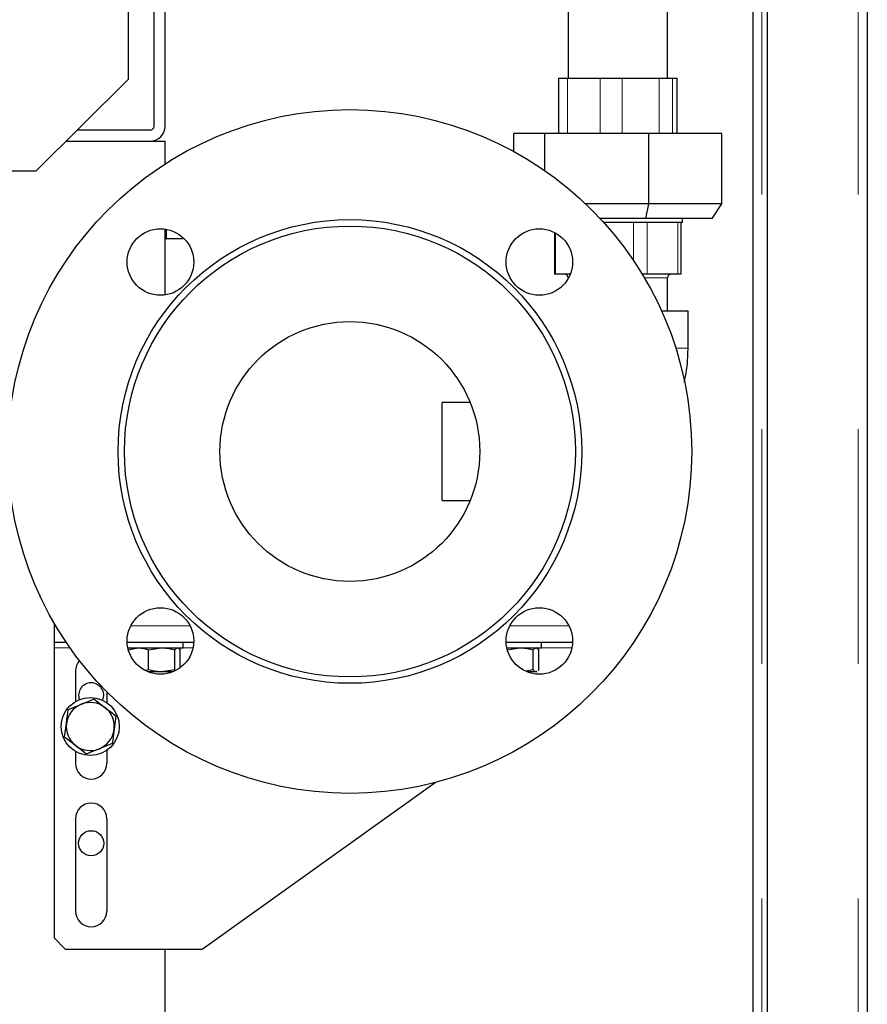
# Model space of a CAD drawing. Header units: millimetres. Extents: x 18 to 260, y 57 to 148.
# Tile 34 of 80: x 121.46 to 126.05, y 62.73 to 68.06. Entities that reach past the tile are written whole.
import ezdxf

# ---------------------------------------------------------------- set-up
doc = ezdxf.new("R2010")
doc.units = ezdxf.units.MM
doc.linetypes.add('PHANTOM', pattern=[12.7, 6.35, -1.27, 1.27, -1.27, 1.27, -1.27])

msp = doc.modelspace()

# ---------------------------------------------------------------- linework, layer by layer
at = {"color": 8, "linetype": 'PHANTOM', "lineweight": 18}
for p, q in [((125.4767, 86.1605), (125.4767, 61.0588)), ((125.9967, 86.1605), (125.9967, 61.0588)), ((124.4243, 67.7396), (124.4243, 67.4396)), ((124.6008, 67.7396), (124.6008, 67.4396)), ((124.7201, 67.7396), (124.7201, 67.4396)), ((124.9212, 67.7396), (124.9212, 67.4396)), ((124.9924, 67.7396), (124.9924, 67.4396)), ((125.017, 67.7396), (125.017, 67.4396)), ((124.7817, 66.7522), (124.7817, 66.9596)), ((124.8562, 66.6796), (124.8562, 66.9596)), ((125.0218, 66.6796), (125.0218, 66.9596)), ((124.3596, 66.6796), (124.3596, 66.9022)), ((124.4305, 66.6596), (124.4277, 66.6596)), ((124.9657, 66.6596), (124.8401, 66.6596)), ((121.6467, 64.777), (121.6549, 64.777)), ((122.0615, 64.777), (122.3813, 64.777)), ((124.1121, 64.777), (124.4319, 64.777)), ((121.6467, 64.657), (121.7323, 64.657)), ((122.3437, 64.657), (122.3975, 64.657)), ((124.2837, 64.657), (124.4481, 64.657))]:
    msp.add_line(p, q, dxfattribs=at)
at = {"color": 7, "linetype": 'Continuous', "lineweight": 25}
for p, q in [((125.5067, 61.0588), (125.5067, 86.1605)), ((126.0467, 86.1496), (126.0467, 61.0696)), ((125.4267, 85.7796), (125.4267, 61.4379)), ((124.9657, 67.7396), (124.9657, 77.3324)), ((124.4277, 68.5896), (124.4277, 67.7396)), ((122.0467, 68.1479), (122.0467, 67.7324)), ((122.1867, 67.4796), (122.1867, 68.1196)), ((122.2467, 67.4796), (122.2467, 68.1196)), ((121.5467, 67.2367), (122.0467, 67.7324)), ((124.3756, 67.7396), (124.3756, 67.4396)), ((124.3756, 67.7396), (124.4243, 67.7396)), ((124.4243, 67.7396), (124.6008, 67.7396)), ((124.6008, 67.7396), (124.7201, 67.7396)), ((124.7201, 67.7396), (124.9212, 67.7396)), ((124.9212, 67.7396), (124.9924, 67.7396)), ((124.9924, 67.7396), (125.017, 67.7396)), ((125.017, 67.7396), (125.0178, 67.7396)), ((125.0178, 67.4396), (125.0178, 67.7396)), ((121.7715, 67.4596), (122.1667, 67.4596)), ((124.1344, 67.3427), (124.1344, 67.4396)), ((124.3019, 67.4396), (124.1344, 67.4396)), ((124.3019, 67.2392), (124.3019, 67.4396)), ((124.8641, 67.4396), (124.3019, 67.4396)), ((124.8641, 67.0596), (124.8641, 67.4396)), ((125.2589, 67.4396), (124.8641, 67.4396)), ((125.2589, 67.0596), (125.2589, 67.4396)), ((121.711, 67.3996), (122.1667, 67.3996)), ((122.1667, 67.3996), (122.2467, 67.3996)), ((122.2467, 67.2761), (122.2467, 67.3996)), ((121.5467, 67.2367), (119.9867, 67.2367)), ((124.8641, 67.0596), (124.5222, 67.0596)), ((124.8487, 66.9796), (124.8641, 67.0596)), ((125.2589, 67.0596), (124.8641, 67.0596)), ((125.207, 66.9796), (125.2589, 67.0596)), ((124.8487, 66.9796), (124.6013, 66.9796)), ((125.207, 66.9796), (124.8487, 66.9796)), ((125.0467, 66.9596), (125.0467, 66.9796)), ((125.0467, 66.9596), (124.6196, 66.9596)), ((125.0393, 66.6796), (125.0393, 66.9596)), ((122.2467, 66.5667), (122.2467, 66.9232)), ((122.2527, 66.9222), (122.2527, 66.8696)), ((124.3541, 66.9051), (124.3541, 66.6796)), ((122.2467, 66.8696), (122.2527, 66.8696)), ((122.3411, 66.8696), (122.2527, 66.8696)), ((124.3596, 66.6796), (124.3541, 66.6796)), ((124.4397, 66.6796), (124.3596, 66.6796)), ((124.4277, 66.6596), (124.4277, 66.6546)), ((124.8562, 66.6796), (124.8281, 66.6796)), ((125.0218, 66.6796), (124.8562, 66.6796)), ((124.9657, 66.4796), (124.9657, 66.6596)), ((125.0393, 66.6796), (125.0218, 66.6796)), ((125.0767, 66.4796), (124.9334, 66.4796)), ((125.0767, 66.2796), (125.0767, 66.4796)), ((123.8981, 65.984), (123.7467, 65.984)), ((123.7467, 65.4552), (123.7467, 65.984)), ((123.7467, 65.4552), (123.8981, 65.4552)), ((121.6467, 64.7909), (121.6467, 64.777)), ((121.6467, 64.777), (121.6467, 64.687)), ((121.6467, 64.687), (121.7117, 64.687)), ((121.6467, 64.687), (121.6467, 64.657)), ((122.0415, 64.687), (122.4012, 64.687)), ((122.3437, 64.657), (122.3437, 64.687)), ((124.0921, 64.687), (124.4518, 64.687)), ((124.2837, 64.657), (124.2837, 64.687)), ((121.6467, 64.657), (121.6467, 63.0871)), ((122.0444, 64.6454), (122.1007, 64.657)), ((122.0453, 64.657), (122.3437, 64.657)), ((122.1569, 64.6454), (122.2281, 64.657)), ((122.1569, 64.5386), (122.1569, 64.6454)), ((122.2992, 64.5386), (122.2992, 64.6454)), ((122.3193, 64.6554), (122.3167, 64.657)), ((122.329, 64.55), (122.329, 64.6454)), ((124.0959, 64.657), (124.2837, 64.657)), ((124.0969, 64.6454), (124.1681, 64.657)), ((124.2392, 64.5386), (124.2392, 64.6454)), ((124.2593, 64.6554), (124.2567, 64.657)), ((124.269, 64.5386), (124.269, 64.6454)), ((121.7617, 64.5321), (121.7617, 64.3664)), ((122.1569, 64.5386), (122.1405, 64.5352)), ((122.2281, 64.527), (122.1551, 64.527)), ((122.2992, 64.5386), (122.2281, 64.527)), ((122.2876, 64.527), (122.2281, 64.527)), ((122.2667, 64.5201), (122.2667, 64.527)), ((124.2392, 64.5386), (124.1962, 64.5316)), ((124.2541, 64.527), (124.2058, 64.527)), ((124.2067, 64.5266), (124.2067, 64.527)), ((124.2592, 64.5302), (124.2541, 64.527)), ((124.2567, 64.527), (124.2541, 64.527)), ((124.2567, 64.527), (124.2593, 64.5285)), ((121.8612, 64.3802), (121.9208, 64.3345)), ((121.9317, 64.4184), (121.9317, 64.36)), ((121.9803, 64.2888), (121.9706, 64.2144)), ((121.703, 64.1738), (121.7128, 64.2482)), ((121.8221, 64.0825), (121.7626, 64.1282)), ((121.9317, 64.1027), (121.9317, 64.0321)), ((121.7617, 64.0962), (121.7617, 64.0321)), ((122.4467, 63.0271), (123.7081, 63.9281)), ((121.7617, 63.7321), (121.7617, 63.2321)), ((121.9317, 63.7321), (121.9317, 63.2321)), ((121.6467, 63.0871), (121.7067, 63.0271)), ((121.7067, 63.0271), (122.4467, 63.0271)), ((122.2467, 62.5996), (122.2467, 63.0271))]:
    msp.add_line(p, q, dxfattribs=at)
for centre, radius in [((123.2467, 65.7196), 1.85), ((123.2467, 65.7196), 1.2546), ((123.2467, 65.7196), 1.22), ((122.2214, 66.7449), 0.18), ((124.272, 66.7449), 0.18), ((123.2467, 65.7196), 0.703), ((122.2214, 64.6943), 0.18), ((124.272, 64.6943), 0.18), ((121.8417, 64.2313), 0.157), ((121.8467, 63.5996), 0.068)]:
    msp.add_circle(centre, radius, dxfattribs=at)
for centre, radius, start, end in [((122.1667, 67.4796), 0.08, 270, 0), ((122.1667, 67.4796), 0.02, 270, 0), ((124.4077, 66.6596), 0.02, 0, 90), ((124.9857, 66.6596), 0.02, 90, 180), ((121.8467, 64.5321), 0.085, 138.5956, 180), ((121.8467, 64.3996), 0.068, 90, 199.6233), ((121.8467, 64.3996), 0.068, 336.9735, 90), ((121.8417, 64.2313), 0.13, 112.5227, 172.5227), ((121.8417, 64.2313), 0.13, 52.5227, 112.5227), ((121.8417, 64.2313), 0.13, 352.5227, 52.5227), ((121.8417, 64.2313), 0.13, 172.5227, 232.5227), ((121.8417, 64.2313), 0.13, 292.5227, 352.5227), ((121.8417, 64.2313), 0.13, 232.5227, 292.5227), ((121.8467, 64.0321), 0.085, 180, 0), ((121.8467, 63.7321), 0.085, 0, 180), ((121.8467, 63.2321), 0.085, 180, 0)]:
    msp.add_arc(centre, radius, start, end, dxfattribs=at)
at = {"color": 8, "linetype": 'PHANTOM', "lineweight": 18}
msp.add_open_spline([(125.0767, 66.2796), (125.0753, 66.2796), (125.0726, 66.2796), (125.049, 66.2796), (125.0275, 66.2796), (125.0105, 66.2796), (125.0094, 66.2796)], degree=3, knots=[0, 0, 0, 0, 0.325947, 0.651894, 0.977852, 1, 1, 1, 1], dxfattribs=at)
at = {"color": 7, "linetype": 'Continuous', "lineweight": 25}
for points, knots in [([(125.0566, 66.095), (125.0589, 66.1053), (125.0665, 66.1388), (125.0744, 66.2005), (125.0759, 66.252), (125.0767, 66.2796)], [0, 0, 0, 0, 0.171092, 0.553743, 1, 1, 1, 1]), ([(122.1007, 64.657), (122.102, 64.657), (122.121, 64.6568), (122.1396, 64.6509), (122.1569, 64.6454)], [0, 0, 0, 0, 0.070191, 1, 1, 1, 1]), ([(122.2281, 64.657), (122.2298, 64.657), (122.2538, 64.6568), (122.2773, 64.6509), (122.2992, 64.6454)], [0, 0, 0, 0, 0.070188, 1, 1, 1, 1]), ([(122.2992, 64.6454), (122.3029, 64.65), (122.3078, 64.6562), (122.3129, 64.6568), (122.3141, 64.657)], [0, 0, 0, 0, 0.7556611, 1, 1, 1, 1]), ([(122.3192, 64.6538), (122.3214, 64.6529), (122.3247, 64.6516), (122.3279, 64.6469), (122.329, 64.6454)], [0, 0, 0, 0, 0.655206, 1, 1, 1, 1]), ([(124.1681, 64.657), (124.1698, 64.657), (124.1938, 64.6568), (124.2173, 64.6509), (124.2392, 64.6454)], [0, 0, 0, 0, 0.070215, 1, 1, 1, 1]), ([(124.2392, 64.6454), (124.2429, 64.65), (124.2478, 64.6562), (124.2529, 64.6568), (124.2541, 64.657)], [0, 0, 0, 0, 0.7556611, 1, 1, 1, 1]), ([(124.2592, 64.6538), (124.2614, 64.6529), (124.2647, 64.6516), (124.2679, 64.6469), (124.269, 64.6454)], [0, 0, 0, 0, 0.655206, 1, 1, 1, 1]), ([(122.2281, 64.527), (122.2264, 64.527), (122.2024, 64.5271), (122.1788, 64.5331), (122.1569, 64.5386)], [0, 0, 0, 0, 0.070215, 1, 1, 1, 1]), ([(124.2541, 64.527), (124.2529, 64.5271), (124.2478, 64.5277), (124.2429, 64.5339), (124.2392, 64.5386)], [0, 0, 0, 0, 0.2443389, 1, 1, 1, 1]), ([(124.269, 64.5386), (124.2679, 64.5368), (124.2666, 64.5347), (124.2653, 64.534), (124.2652, 64.5339)], [0, 0, 0, 0, 0.868315, 1, 1, 1, 1]), ([(121.7919, 64.3514), (121.7971, 64.3536), (121.8206, 64.3633), (121.8435, 64.3728), (121.8612, 64.3802)], [0, 0, 0, 0, 0.224163, 1, 1, 1, 1]), ([(121.7128, 64.2482), (121.713, 64.25), (121.7163, 64.2751), (121.7196, 64.2998), (121.7226, 64.3227)], [0, 0, 0, 0, 0.070215, 1, 1, 1, 1]), ([(121.7226, 64.3227), (121.7271, 64.3246), (121.7497, 64.3339), (121.7731, 64.3436), (121.7919, 64.3514)], [0, 0, 0, 0, 0.201222, 1, 1, 1, 1]), ([(121.9208, 64.3345), (121.9222, 64.3334), (121.9423, 64.318), (121.962, 64.3029), (121.9803, 64.2888)], [0, 0, 0, 0, 0.070209, 1, 1, 1, 1]), ([(121.9706, 64.2144), (121.9703, 64.2127), (121.9671, 64.1875), (121.9638, 64.1629), (121.9608, 64.14)], [0, 0, 0, 0, 0.070215, 1, 1, 1, 1]), ([(121.7626, 64.1282), (121.7612, 64.1292), (121.7411, 64.1447), (121.7213, 64.1598), (121.703, 64.1738)], [0, 0, 0, 0, 0.070208, 1, 1, 1, 1]), ([(121.8915, 64.1112), (121.8727, 64.1035), (121.8493, 64.0937), (121.8267, 64.0844), (121.8221, 64.0825)], [0, 0, 0, 0, 0.798776, 1, 1, 1, 1]), ([(121.9608, 64.14), (121.9431, 64.1326), (121.9202, 64.1232), (121.8967, 64.1134), (121.8915, 64.1112)], [0, 0, 0, 0, 0.7758361, 1, 1, 1, 1])]:
    msp.add_open_spline(points, degree=3, knots=knots, dxfattribs=at)

doc.saveas('drawing.dxf')
